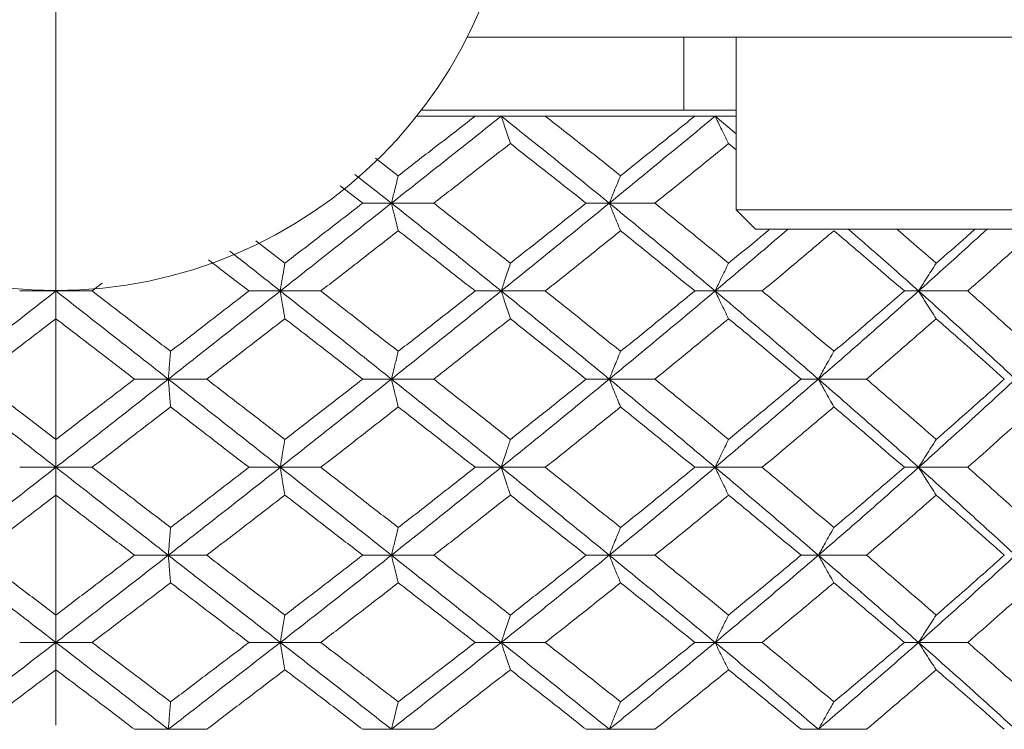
# Model space of a CAD drawing. Header units: inches. Extents: x 0.8 to 21, y 1.2 to 16.5.
# Tile 15 of 88: x 9.186 to 9.59, y 3.647 to 3.938. Entities that reach past the tile are written whole.
import ezdxf

# ---------------------------------------------------------------- set-up
doc = ezdxf.new("R2010")
doc.units = ezdxf.units.IN
doc.header["$MEASUREMENT"] = 0
doc.linetypes.add('CENTERX2', pattern=[0.8, 0.5, -0.1, 0.1, -0.1])
doc.layers.add('SLD-0', color=7, linetype='Continuous')

msp = doc.modelspace()

# ---------------------------------------------------------------- linework, layer by layer
at = {"color": 7, "linetype": 'Continuous', "lineweight": 15}
for p, q in [((9.57859, 3.93113), (9.36995, 3.93113)), ((9.45886, 3.90112), (9.45886, 3.93113)), ((9.48037, 3.93113), (9.48037, 3.86026)), ((9.58882, 3.93113), (9.57859, 3.93113)), ((10.12285, 3.93113), (9.58882, 3.93113)), ((9.48037, 3.90112), (9.35113, 3.90112)), ((9.37326, 3.89871), (9.34925, 3.89871)), ((9.38396, 3.89871), (9.37326, 3.89871)), ((9.40204, 3.89871), (9.38396, 3.89871)), ((9.4634, 3.89871), (9.40204, 3.89871)), ((9.47174, 3.89871), (9.4634, 3.89871)), ((9.47174, 3.89871), (9.48037, 3.8915)), ((9.48037, 3.89871), (9.47174, 3.89871)), ((9.47726, 3.88749), (9.48037, 3.88495)), ((9.33232, 3.88152), (9.3417, 3.87428)), ((9.32388, 3.87481), (9.33889, 3.86298)), ((9.3179, 3.87006), (9.32709, 3.86298)), ((9.33889, 3.86298), (9.32709, 3.86298)), ((9.33889, 3.86298), (9.35627, 3.86298)), ((9.4283, 3.86298), (9.41876, 3.86298)), ((9.4283, 3.86298), (9.44701, 3.86298)), ((9.48037, 3.86026), (9.48824, 3.85238)), ((9.62997, 3.86026), (9.48037, 3.86026)), ((9.6221, 3.85238), (9.48824, 3.85238)), ((9.28319, 3.84755), (9.29517, 3.83833)), ((9.20117, 3.82694), (9.18632, 3.82694)), ((9.20117, 3.82694), (9.21602, 3.82694)), ((9.22013, 3.8301), (9.21602, 3.82694)), ((9.28041, 3.82694), (9.29329, 3.82694)), ((9.30989, 3.82694), (9.29329, 3.82694)), ((9.38396, 3.82694), (9.37326, 3.82694)), ((9.38396, 3.82694), (9.40204, 3.82694)), ((9.47174, 3.82694), (9.4634, 3.82694)), ((9.47174, 3.82694), (9.49102, 3.82694)), ((9.55526, 3.82694), (9.5494, 3.82694)), ((9.55526, 3.82694), (9.57543, 3.82694)), ((9.24732, 3.79074), (9.23343, 3.79074)), ((9.24732, 3.79074), (9.26308, 3.79074)), ((9.32709, 3.79074), (9.33889, 3.79074)), ((9.35627, 3.79074), (9.33889, 3.79074)), ((9.4283, 3.79074), (9.41876, 3.79074)), ((9.4283, 3.79074), (9.44701, 3.79074)), ((9.51412, 3.79074), (9.507, 3.79074)), ((9.51412, 3.79074), (9.53388, 3.79074)), ((9.20117, 3.75453), (9.18632, 3.75453)), ((9.20117, 3.75453), (9.21602, 3.75453)), ((9.29329, 3.75453), (9.28041, 3.75453)), ((9.29329, 3.75453), (9.30989, 3.75453)), ((9.37326, 3.75453), (9.38396, 3.75453)), ((9.40204, 3.75453), (9.38396, 3.75453)), ((9.47174, 3.75453), (9.4634, 3.75453)), ((9.47174, 3.75453), (9.49102, 3.75453)), ((9.55526, 3.75453), (9.5494, 3.75453)), ((9.55526, 3.75453), (9.57543, 3.75453)), ((9.24732, 3.71844), (9.23343, 3.71844)), ((9.24732, 3.71844), (9.26308, 3.71844)), ((9.33889, 3.71844), (9.32709, 3.71844)), ((9.33889, 3.71844), (9.35627, 3.71844)), ((9.41876, 3.71844), (9.4283, 3.71844)), ((9.44701, 3.71844), (9.4283, 3.71844)), ((9.51412, 3.71844), (9.507, 3.71844)), ((9.51412, 3.71844), (9.53388, 3.71844)), ((9.20117, 3.68261), (9.18632, 3.68261)), ((9.20117, 3.68261), (9.21602, 3.68261)), ((9.29329, 3.68261), (9.28041, 3.68261)), ((9.29329, 3.68261), (9.30989, 3.68261)), ((9.38396, 3.68261), (9.37326, 3.68261)), ((9.38396, 3.68261), (9.40204, 3.68261)), ((9.4634, 3.68261), (9.47174, 3.68261)), ((9.49102, 3.68261), (9.47174, 3.68261)), ((9.55526, 3.68261), (9.5494, 3.68261)), ((9.55526, 3.68261), (9.57543, 3.68261)), ((9.24732, 3.64695), (9.23343, 3.64695)), ((9.24732, 3.64695), (9.26308, 3.64695)), ((9.33889, 3.64695), (9.32709, 3.64695)), ((9.33889, 3.64695), (9.35627, 3.64695)), ((9.4283, 3.64695), (9.41876, 3.64695)), ((9.4283, 3.64695), (9.44701, 3.64695)), ((9.507, 3.64695), (9.51412, 3.64695)), ((9.53388, 3.64695), (9.51412, 3.64695))]:
    msp.add_line(p, q, dxfattribs=at)
msp.add_circle((9.20117, 4.01612), 0.18898, dxfattribs=at)
for points, knots in [([(9.38396, 3.89871), (9.37559, 3.89207), (9.36062, 3.88019), (9.34555, 3.86825), (9.33889, 3.86298)], [0, 0, 0, 0, 0.558883, 1, 1, 1, 1]), ([(9.37326, 3.89871), (9.36739, 3.89417), (9.3569, 3.88604), (9.34635, 3.87788), (9.3417, 3.87428)], [0, 0, 0, 0, 0.559197, 1, 1, 1, 1]), ([(9.38769, 3.88749), (9.38733, 3.88855), (9.38661, 3.89065), (9.38537, 3.89438), (9.38448, 3.89709), (9.38396, 3.89871)], [0, 0, 0, 0, 0.2858, 0.571601, 1, 1, 1, 1]), ([(9.38396, 3.89871), (9.39228, 3.89207), (9.40718, 3.88019), (9.42183, 3.86825), (9.4283, 3.86298)], [0, 0, 0, 0, 0.558883, 1, 1, 1, 1]), ([(9.40204, 3.89871), (9.40783, 3.89417), (9.41818, 3.88604), (9.42842, 3.87788), (9.43293, 3.87428)], [0, 0, 0, 0, 0.559197, 1, 1, 1, 1]), ([(9.47174, 3.89871), (9.4637, 3.89207), (9.44932, 3.88019), (9.43473, 3.86825), (9.4283, 3.86298)], [0, 0, 0, 0, 0.558883, 1, 1, 1, 1]), ([(9.4634, 3.89871), (9.45774, 3.89417), (9.44763, 3.88604), (9.43743, 3.87788), (9.43293, 3.87428)], [0, 0, 0, 0, 0.559197, 1, 1, 1, 1]), ([(9.47726, 3.88749), (9.47673, 3.88855), (9.47567, 3.89065), (9.47383, 3.89438), (9.47252, 3.89709), (9.47174, 3.89871)], [0, 0, 0, 0, 0.2858, 0.571601, 1, 1, 1, 1]), ([(9.38769, 3.88749), (9.38184, 3.88293), (9.3714, 3.87477), (9.3609, 3.86659), (9.35627, 3.86298)], [0, 0, 0, 0, 0.559287, 1, 1, 1, 1]), ([(9.38769, 3.88749), (9.39351, 3.88293), (9.40392, 3.87477), (9.41422, 3.86659), (9.41876, 3.86298)], [0, 0, 0, 0, 0.559287, 1, 1, 1, 1]), ([(9.47726, 3.88749), (9.47165, 3.88293), (9.46162, 3.87477), (9.45148, 3.86659), (9.44701, 3.86298)], [0, 0, 0, 0, 0.559287, 1, 1, 1, 1]), ([(9.3417, 3.87428), (9.34143, 3.87323), (9.3409, 3.87111), (9.33996, 3.86736), (9.33929, 3.86462), (9.33889, 3.86298)], [0, 0, 0, 0, 0.285062, 0.570124, 1, 1, 1, 1]), ([(9.43293, 3.87428), (9.43249, 3.87323), (9.4316, 3.87111), (9.43005, 3.86736), (9.42895, 3.86462), (9.4283, 3.86298)], [0, 0, 0, 0, 0.285062, 0.570124, 1, 1, 1, 1]), ([(9.33889, 3.86298), (9.33041, 3.85627), (9.31525, 3.84428), (9.30001, 3.83224), (9.29329, 3.82694)], [0, 0, 0, 0, 0.55931, 1, 1, 1, 1]), ([(9.32709, 3.86298), (9.32114, 3.85839), (9.31052, 3.85018), (9.29986, 3.84195), (9.29517, 3.83833)], [0, 0, 0, 0, 0.559485, 1, 1, 1, 1]), ([(9.3417, 3.85165), (9.34144, 3.85271), (9.3409, 3.85483), (9.33996, 3.85859), (9.33929, 3.86133), (9.33889, 3.86298)], [0, 0, 0, 0, 0.284788, 0.569576, 1, 1, 1, 1]), ([(9.33889, 3.86298), (9.34734, 3.85627), (9.36245, 3.84428), (9.37738, 3.83224), (9.38396, 3.82694)], [0, 0, 0, 0, 0.55931, 1, 1, 1, 1]), ([(9.35627, 3.86298), (9.36215, 3.85839), (9.37267, 3.85018), (9.38309, 3.84195), (9.38769, 3.83833)], [0, 0, 0, 0, 0.559485, 1, 1, 1, 1]), ([(9.4283, 3.86298), (9.42008, 3.85627), (9.40538, 3.84428), (9.39051, 3.83224), (9.38396, 3.82694)], [0, 0, 0, 0, 0.55931, 1, 1, 1, 1]), ([(9.41876, 3.86298), (9.41299, 3.85839), (9.40267, 3.85018), (9.39227, 3.84195), (9.38769, 3.83833)], [0, 0, 0, 0, 0.559485, 1, 1, 1, 1]), ([(9.43293, 3.85165), (9.43249, 3.85271), (9.4316, 3.85483), (9.43005, 3.85859), (9.42896, 3.86133), (9.4283, 3.86298)], [0, 0, 0, 0, 0.284788, 0.569576, 1, 1, 1, 1]), ([(9.4283, 3.86298), (9.43647, 3.85627), (9.45108, 3.84428), (9.46542, 3.83224), (9.47174, 3.82694)], [0, 0, 0, 0, 0.5593096, 1, 1, 1, 1]), ([(9.44701, 3.86298), (9.45269, 3.85839), (9.46284, 3.85018), (9.47285, 3.84195), (9.47726, 3.83833)], [0, 0, 0, 0, 0.559485, 1, 1, 1, 1]), ([(9.3417, 3.85165), (9.33578, 3.84704), (9.3252, 3.83882), (9.31457, 3.83057), (9.30989, 3.82694)], [0, 0, 0, 0, 0.559577, 1, 1, 1, 1]), ([(9.3417, 3.85165), (9.34761, 3.84704), (9.35817, 3.83882), (9.36865, 3.83057), (9.37326, 3.82694)], [0, 0, 0, 0, 0.559577, 1, 1, 1, 1]), ([(9.43293, 3.85165), (9.42719, 3.84704), (9.41694, 3.83882), (9.40659, 3.83057), (9.40204, 3.82694)], [0, 0, 0, 0, 0.559577, 1, 1, 1, 1]), ([(9.43293, 3.85165), (9.43865, 3.84704), (9.44886, 3.83882), (9.45895, 3.83057), (9.4634, 3.82694)], [0, 0, 0, 0, 0.559577, 1, 1, 1, 1]), ([(9.50171, 3.85238), (9.498, 3.8492), (9.48811, 3.84074), (9.47803, 3.83225), (9.47174, 3.82694)], [0, 0, 0, 0, 0.375567, 1, 1, 1, 1]), ([(9.49426, 3.85238), (9.49298, 3.85132), (9.48736, 3.84664), (9.48166, 3.84195), (9.47726, 3.83833)], [0, 0, 0, 0, 0.22712, 1, 1, 1, 1]), ([(9.5205, 3.85165), (9.51504, 3.84704), (9.50527, 3.83882), (9.49538, 3.83057), (9.49102, 3.82694)], [0, 0, 0, 0, 0.5595768, 1, 1, 1, 1]), ([(9.5205, 3.85165), (9.52594, 3.84704), (9.53565, 3.83882), (9.54519, 3.83057), (9.5494, 3.82694)], [0, 0, 0, 0, 0.559577, 1, 1, 1, 1]), ([(9.52631, 3.85238), (9.52999, 3.8492), (9.53977, 3.84074), (9.5493, 3.83225), (9.55526, 3.82694)], [0, 0, 0, 0, 0.375567, 1, 1, 1, 1]), ([(9.54625, 3.85238), (9.54749, 3.85132), (9.55296, 3.84664), (9.55833, 3.84195), (9.56248, 3.83833)], [0, 0, 0, 0, 0.22712, 1, 1, 1, 1]), ([(9.5834, 3.85238), (9.57992, 3.8492), (9.57067, 3.84074), (9.56118, 3.83225), (9.55526, 3.82694)], [0, 0, 0, 0, 0.375567, 1, 1, 1, 1]), ([(9.57847, 3.85238), (9.57727, 3.85132), (9.572, 3.84664), (9.56663, 3.84195), (9.56248, 3.83833)], [0, 0, 0, 0, 0.22712, 1, 1, 1, 1]), ([(9.60304, 3.85165), (9.59793, 3.84704), (9.58881, 3.83882), (9.57952, 3.83057), (9.57543, 3.82694)], [0, 0, 0, 0, 0.559577, 1, 1, 1, 1]), ([(9.27252, 3.84328), (9.2727, 3.84313), (9.27966, 3.8377), (9.28657, 3.83225), (9.29329, 3.82694)], [0, 0, 0, 0, 0.026954, 1, 1, 1, 1]), ([(9.26375, 3.83977), (9.26459, 3.83912), (9.27016, 3.83485), (9.27571, 3.83057), (9.28041, 3.82694)], [0, 0, 0, 0, 0.151279, 1, 1, 1, 1]), ([(9.29329, 3.82694), (9.29346, 3.82804), (9.29382, 3.83023), (9.29444, 3.83404), (9.2949, 3.83671), (9.29517, 3.83833)], [0, 0, 0, 0, 0.28433, 0.56866, 1, 1, 1, 1]), ([(9.38769, 3.83833), (9.38733, 3.83726), (9.38662, 3.83514), (9.38537, 3.83136), (9.38449, 3.8286), (9.38396, 3.82694)], [0, 0, 0, 0, 0.28433, 0.5686601, 1, 1, 1, 1]), ([(9.47726, 3.83833), (9.47673, 3.83726), (9.47568, 3.83514), (9.47383, 3.83136), (9.47253, 3.8286), (9.47174, 3.82694)], [0, 0, 0, 0, 0.28433, 0.56866, 1, 1, 1, 1]), ([(9.56248, 3.83833), (9.56179, 3.83726), (9.56041, 3.83514), (9.558, 3.83136), (9.55629, 3.8286), (9.55526, 3.82694)], [0, 0, 0, 0, 0.28433, 0.56866, 1, 1, 1, 1]), ([(9.20117, 3.82694), (9.19255, 3.82019), (9.17715, 3.80813), (9.16178, 3.79606), (9.15502, 3.79074)], [0, 0, 0, 0, 0.559738, 1, 1, 1, 1]), ([(9.20117, 3.81554), (9.20117, 3.81661), (9.20117, 3.81873), (9.20117, 3.82252), (9.20117, 3.82528), (9.20117, 3.82694)], [0, 0, 0, 0, 0.284185, 0.56837, 1, 1, 1, 1]), ([(9.20117, 3.82694), (9.20979, 3.82019), (9.22519, 3.80813), (9.24055, 3.79606), (9.24732, 3.79074)], [0, 0, 0, 0, 0.559738, 1, 1, 1, 1]), ([(9.21602, 3.82694), (9.22204, 3.82232), (9.2328, 3.81406), (9.24354, 3.8058), (9.24826, 3.80216)], [0, 0, 0, 0, 0.559775, 1, 1, 1, 1]), ([(9.29329, 3.82694), (9.28473, 3.82019), (9.26943, 3.80813), (9.25408, 3.79606), (9.24732, 3.79074)], [0, 0, 0, 0, 0.559738, 1, 1, 1, 1]), ([(9.28041, 3.82694), (9.27442, 3.82232), (9.26371, 3.81406), (9.25298, 3.8058), (9.24826, 3.80216)], [0, 0, 0, 0, 0.559775, 1, 1, 1, 1]), ([(9.29329, 3.82694), (9.29346, 3.82585), (9.29382, 3.82365), (9.29444, 3.81984), (9.2949, 3.81716), (9.29517, 3.81554)], [0, 0, 0, 0, 0.284185, 0.56837, 1, 1, 1, 1]), ([(9.29329, 3.82694), (9.30183, 3.82019), (9.31709, 3.80813), (9.33223, 3.79606), (9.33889, 3.79074)], [0, 0, 0, 0, 0.559738, 1, 1, 1, 1]), ([(9.30989, 3.82694), (9.31584, 3.82232), (9.32648, 3.81406), (9.33705, 3.8058), (9.3417, 3.80216)], [0, 0, 0, 0, 0.559775, 1, 1, 1, 1]), ([(9.38396, 3.82694), (9.37559, 3.82019), (9.36064, 3.80813), (9.34554, 3.79606), (9.33889, 3.79074)], [0, 0, 0, 0, 0.559738, 1, 1, 1, 1]), ([(9.37326, 3.82694), (9.36739, 3.82232), (9.3569, 3.81406), (9.34635, 3.8058), (9.3417, 3.80216)], [0, 0, 0, 0, 0.559775, 1, 1, 1, 1]), ([(9.38769, 3.81554), (9.38733, 3.81661), (9.38662, 3.81873), (9.38537, 3.82252), (9.38449, 3.82528), (9.38396, 3.82694)], [0, 0, 0, 0, 0.284185, 0.56837, 1, 1, 1, 1]), ([(9.38396, 3.82694), (9.39229, 3.82019), (9.40717, 3.80813), (9.42184, 3.79606), (9.4283, 3.79074)], [0, 0, 0, 0, 0.559738, 1, 1, 1, 1]), ([(9.40204, 3.82694), (9.40783, 3.82232), (9.41818, 3.81406), (9.42842, 3.8058), (9.43293, 3.80216)], [0, 0, 0, 0, 0.559775, 1, 1, 1, 1]), ([(9.47174, 3.82694), (9.4637, 3.82019), (9.44933, 3.80813), (9.43473, 3.79606), (9.4283, 3.79074)], [0, 0, 0, 0, 0.559738, 1, 1, 1, 1]), ([(9.4634, 3.82694), (9.45774, 3.82232), (9.44764, 3.81406), (9.43743, 3.8058), (9.43293, 3.80216)], [0, 0, 0, 0, 0.559775, 1, 1, 1, 1]), ([(9.47726, 3.81554), (9.47673, 3.81661), (9.47568, 3.81873), (9.47383, 3.82252), (9.47253, 3.82528), (9.47174, 3.82694)], [0, 0, 0, 0, 0.284185, 0.56837, 1, 1, 1, 1]), ([(9.47174, 3.82694), (9.47973, 3.82019), (9.494, 3.80813), (9.50797, 3.79606), (9.51412, 3.79074)], [0, 0, 0, 0, 0.559738, 1, 1, 1, 1]), ([(9.49102, 3.82694), (9.49656, 3.82232), (9.50646, 3.81406), (9.51621, 3.8058), (9.5205, 3.80216)], [0, 0, 0, 0, 0.559775, 1, 1, 1, 1]), ([(9.55526, 3.82694), (9.54767, 3.82019), (9.53411, 3.80813), (9.52023, 3.79606), (9.51412, 3.79074)], [0, 0, 0, 0, 0.559738, 1, 1, 1, 1]), ([(9.5494, 3.82694), (9.54405, 3.82232), (9.53449, 3.81406), (9.52478, 3.8058), (9.5205, 3.80216)], [0, 0, 0, 0, 0.559775, 1, 1, 1, 1]), ([(9.56248, 3.81554), (9.56179, 3.81661), (9.56041, 3.81873), (9.558, 3.82252), (9.55629, 3.82528), (9.55526, 3.82694)], [0, 0, 0, 0, 0.284185, 0.56837, 1, 1, 1, 1]), ([(9.55526, 3.82694), (9.56277, 3.82019), (9.5762, 3.80813), (9.58926, 3.79606), (9.595, 3.79074)], [0, 0, 0, 0, 0.559738, 1, 1, 1, 1]), ([(9.57543, 3.82694), (9.58063, 3.82232), (9.58992, 3.81406), (9.59903, 3.8058), (9.60304, 3.80216)], [0, 0, 0, 0, 0.559775, 1, 1, 1, 1]), ([(9.20117, 3.81554), (9.19514, 3.81092), (9.18439, 3.80265), (9.17364, 3.79438), (9.16891, 3.79074)], [0, 0, 0, 0, 0.559867, 1, 1, 1, 1]), ([(9.20117, 3.81554), (9.20719, 3.81092), (9.21795, 3.80265), (9.2287, 3.79438), (9.23343, 3.79074)], [0, 0, 0, 0, 0.559867, 1, 1, 1, 1]), ([(9.29517, 3.81554), (9.28919, 3.81092), (9.27851, 3.80265), (9.26779, 3.79438), (9.26308, 3.79074)], [0, 0, 0, 0, 0.559867, 1, 1, 1, 1]), ([(9.29517, 3.81554), (9.30114, 3.81092), (9.31181, 3.80265), (9.32242, 3.79438), (9.32709, 3.79074)], [0, 0, 0, 0, 0.559867, 1, 1, 1, 1]), ([(9.38769, 3.81554), (9.38184, 3.81092), (9.37141, 3.80265), (9.36089, 3.79438), (9.35627, 3.79074)], [0, 0, 0, 0, 0.559867, 1, 1, 1, 1]), ([(9.38769, 3.81554), (9.39351, 3.81092), (9.40392, 3.80265), (9.41422, 3.79438), (9.41876, 3.79074)], [0, 0, 0, 0, 0.559867, 1, 1, 1, 1]), ([(9.47726, 3.81554), (9.47165, 3.81092), (9.46162, 3.80265), (9.45148, 3.79438), (9.44701, 3.79074)], [0, 0, 0, 0, 0.5598669, 1, 1, 1, 1]), ([(9.47726, 3.81554), (9.48285, 3.81092), (9.49283, 3.80265), (9.50267, 3.79438), (9.507, 3.79074)], [0, 0, 0, 0, 0.559867, 1, 1, 1, 1]), ([(9.56248, 3.81554), (9.55719, 3.81092), (9.54773, 3.80265), (9.53811, 3.79438), (9.53388, 3.79074)], [0, 0, 0, 0, 0.559867, 1, 1, 1, 1]), ([(9.56248, 3.81554), (9.56774, 3.81092), (9.57714, 3.80265), (9.58636, 3.79438), (9.59042, 3.79074)], [0, 0, 0, 0, 0.559867, 1, 1, 1, 1]), ([(9.24826, 3.80216), (9.24817, 3.8011), (9.24799, 3.79897), (9.24768, 3.79518), (9.24745, 3.79241), (9.24732, 3.79074)], [0, 0, 0, 0, 0.284008, 0.568017, 1, 1, 1, 1]), ([(9.33889, 3.79074), (9.33916, 3.79184), (9.33968, 3.79404), (9.34062, 3.79786), (9.3413, 3.80054), (9.3417, 3.80216)], [0, 0, 0, 0, 0.284009, 0.568017, 1, 1, 1, 1]), ([(9.43293, 3.80216), (9.43249, 3.8011), (9.4316, 3.79897), (9.43005, 3.79518), (9.42896, 3.79241), (9.4283, 3.79074)], [0, 0, 0, 0, 0.284008, 0.568017, 1, 1, 1, 1]), ([(9.5205, 3.80216), (9.51989, 3.8011), (9.51867, 3.79897), (9.51654, 3.79518), (9.51503, 3.79241), (9.51412, 3.79074)], [0, 0, 0, 0, 0.284008, 0.568017, 1, 1, 1, 1]), ([(9.15502, 3.79074), (9.16363, 3.78398), (9.179, 3.7719), (9.1944, 3.75984), (9.20117, 3.75453)], [0, 0, 0, 0, 0.560166, 1, 1, 1, 1]), ([(9.16891, 3.79074), (9.17493, 3.78611), (9.18568, 3.77784), (9.19644, 3.76957), (9.20117, 3.76594)], [0, 0, 0, 0, 0.560066, 1, 1, 1, 1]), ([(9.24732, 3.79074), (9.23871, 3.78398), (9.22334, 3.7719), (9.20794, 3.75984), (9.20117, 3.75453)], [0, 0, 0, 0, 0.560166, 1, 1, 1, 1]), ([(9.23343, 3.79074), (9.22741, 3.78611), (9.21666, 3.77784), (9.2059, 3.76957), (9.20117, 3.76594)], [0, 0, 0, 0, 0.560066, 1, 1, 1, 1]), ([(9.24826, 3.77932), (9.24817, 3.78039), (9.24799, 3.78252), (9.24768, 3.78631), (9.24745, 3.78908), (9.24732, 3.79074)], [0, 0, 0, 0, 0.2839923, 0.5679846, 1, 1, 1, 1]), ([(9.24732, 3.79074), (9.25592, 3.78398), (9.27127, 3.7719), (9.28656, 3.75984), (9.29329, 3.75453)], [0, 0, 0, 0, 0.560166, 1, 1, 1, 1]), ([(9.26308, 3.79074), (9.26908, 3.78611), (9.27979, 3.77784), (9.29047, 3.76957), (9.29517, 3.76594)], [0, 0, 0, 0, 0.560066, 1, 1, 1, 1]), ([(9.33889, 3.79074), (9.33041, 3.78398), (9.31527, 3.7719), (9.3, 3.75984), (9.29329, 3.75453)], [0, 0, 0, 0, 0.560166, 1, 1, 1, 1]), ([(9.32709, 3.79074), (9.32114, 3.78611), (9.31053, 3.77784), (9.29986, 3.76957), (9.29517, 3.76594)], [0, 0, 0, 0, 0.560066, 1, 1, 1, 1]), ([(9.33889, 3.79074), (9.33916, 3.78965), (9.33968, 3.78745), (9.34062, 3.78363), (9.3413, 3.78094), (9.3417, 3.77932)], [0, 0, 0, 0, 0.283992, 0.567985, 1, 1, 1, 1]), ([(9.33889, 3.79074), (9.34735, 3.78398), (9.36244, 3.7719), (9.37738, 3.75984), (9.38396, 3.75453)], [0, 0, 0, 0, 0.5601662, 1, 1, 1, 1]), ([(9.35627, 3.79074), (9.36215, 3.78611), (9.37266, 3.77784), (9.3831, 3.76957), (9.38769, 3.76594)], [0, 0, 0, 0, 0.560066, 1, 1, 1, 1]), ([(9.4283, 3.79074), (9.42007, 3.78398), (9.40539, 3.7719), (9.3905, 3.75984), (9.38396, 3.75453)], [0, 0, 0, 0, 0.560166, 1, 1, 1, 1]), ([(9.41876, 3.79074), (9.41298, 3.78611), (9.40267, 3.77784), (9.39226, 3.76957), (9.38769, 3.76594)], [0, 0, 0, 0, 0.560066, 1, 1, 1, 1]), ([(9.43293, 3.77932), (9.43249, 3.78039), (9.4316, 3.78252), (9.43005, 3.78631), (9.42896, 3.78908), (9.4283, 3.79074)], [0, 0, 0, 0, 0.283992, 0.567985, 1, 1, 1, 1]), ([(9.4283, 3.79074), (9.43647, 3.78398), (9.45107, 3.7719), (9.46543, 3.75984), (9.47174, 3.75453)], [0, 0, 0, 0, 0.5601662, 1, 1, 1, 1]), ([(9.44701, 3.79074), (9.45269, 3.78611), (9.46283, 3.77784), (9.47285, 3.76957), (9.47726, 3.76594)], [0, 0, 0, 0, 0.560066, 1, 1, 1, 1]), ([(9.51412, 3.79074), (9.50628, 3.78398), (9.4923, 3.7719), (9.47802, 3.75984), (9.47174, 3.75453)], [0, 0, 0, 0, 0.560166, 1, 1, 1, 1]), ([(9.507, 3.79074), (9.50149, 3.78611), (9.49164, 3.77784), (9.48165, 3.76957), (9.47726, 3.76594)], [0, 0, 0, 0, 0.560066, 1, 1, 1, 1]), ([(9.5205, 3.77932), (9.51989, 3.78039), (9.51867, 3.78252), (9.51654, 3.78631), (9.51503, 3.78908), (9.51412, 3.79074)], [0, 0, 0, 0, 0.283992, 0.567985, 1, 1, 1, 1]), ([(9.51412, 3.79074), (9.52189, 3.78398), (9.53575, 3.7719), (9.5493, 3.75984), (9.55526, 3.75453)], [0, 0, 0, 0, 0.560166, 1, 1, 1, 1]), ([(9.53388, 3.79074), (9.53926, 3.78611), (9.54887, 3.77784), (9.55833, 3.76957), (9.56248, 3.76594)], [0, 0, 0, 0, 0.560066, 1, 1, 1, 1]), ([(9.595, 3.79074), (9.58768, 3.78398), (9.57461, 3.7719), (9.56117, 3.75984), (9.55526, 3.75453)], [0, 0, 0, 0, 0.560166, 1, 1, 1, 1]), ([(9.59042, 3.79074), (9.58525, 3.78611), (9.57602, 3.77784), (9.56662, 3.76957), (9.56248, 3.76594)], [0, 0, 0, 0, 0.560066, 1, 1, 1, 1]), ([(9.24826, 3.77932), (9.24225, 3.77469), (9.23151, 3.76642), (9.22075, 3.75816), (9.21602, 3.75453)], [0, 0, 0, 0, 0.560157, 1, 1, 1, 1]), ([(9.24826, 3.77932), (9.25427, 3.77469), (9.265, 3.76642), (9.27571, 3.75816), (9.28041, 3.75453)], [0, 0, 0, 0, 0.560157, 1, 1, 1, 1]), ([(9.3417, 3.77932), (9.33578, 3.77469), (9.3252, 3.76642), (9.31456, 3.75816), (9.30989, 3.75453)], [0, 0, 0, 0, 0.560157, 1, 1, 1, 1]), ([(9.3417, 3.77932), (9.34762, 3.77469), (9.35817, 3.76642), (9.36865, 3.75816), (9.37326, 3.75453)], [0, 0, 0, 0, 0.560157, 1, 1, 1, 1]), ([(9.43293, 3.77932), (9.42719, 3.77469), (9.41694, 3.76642), (9.40659, 3.75816), (9.40204, 3.75453)], [0, 0, 0, 0, 0.560157, 1, 1, 1, 1]), ([(9.43293, 3.77932), (9.43865, 3.77469), (9.44886, 3.76642), (9.45896, 3.75816), (9.4634, 3.75453)], [0, 0, 0, 0, 0.560157, 1, 1, 1, 1]), ([(9.5205, 3.77932), (9.51504, 3.77469), (9.50528, 3.76642), (9.49537, 3.75816), (9.49102, 3.75453)], [0, 0, 0, 0, 0.560157, 1, 1, 1, 1]), ([(9.5205, 3.77932), (9.52594, 3.77469), (9.53564, 3.76642), (9.5452, 3.75816), (9.5494, 3.75453)], [0, 0, 0, 0, 0.560157, 1, 1, 1, 1]), ([(9.60304, 3.77932), (9.59793, 3.77469), (9.58882, 3.76642), (9.57952, 3.75816), (9.57543, 3.75453)], [0, 0, 0, 0, 0.560157, 1, 1, 1, 1]), ([(9.20117, 3.76594), (9.20117, 3.76487), (9.20117, 3.76275), (9.20117, 3.75895), (9.20117, 3.75619), (9.20117, 3.75453)], [0, 0, 0, 0, 0.2840981, 0.5681962, 1, 1, 1, 1]), ([(9.29517, 3.76594), (9.29499, 3.76487), (9.29463, 3.76275), (9.294, 3.75895), (9.29356, 3.75619), (9.29329, 3.75453)], [0, 0, 0, 0, 0.284098, 0.568196, 1, 1, 1, 1]), ([(9.38396, 3.75453), (9.38431, 3.75562), (9.38501, 3.75782), (9.38625, 3.76163), (9.38714, 3.76432), (9.38769, 3.76594)], [0, 0, 0, 0, 0.284098, 0.568196, 1, 1, 1, 1]), ([(9.47726, 3.76594), (9.47673, 3.76487), (9.47568, 3.76275), (9.47384, 3.75895), (9.47253, 3.75619), (9.47174, 3.75453)], [0, 0, 0, 0, 0.284098, 0.568196, 1, 1, 1, 1]), ([(9.56248, 3.76594), (9.56179, 3.76487), (9.56041, 3.76275), (9.558, 3.75895), (9.55629, 3.75619), (9.55526, 3.75453)], [0, 0, 0, 0, 0.2840981, 0.5681962, 1, 1, 1, 1]), ([(9.20117, 3.75453), (9.19254, 3.74777), (9.17716, 3.73573), (9.16178, 3.72372), (9.15502, 3.71844)], [0, 0, 0, 0, 0.560594, 1, 1, 1, 1]), ([(9.20117, 3.74313), (9.20117, 3.74419), (9.20117, 3.74632), (9.20117, 3.75011), (9.20117, 3.75286), (9.20117, 3.75453)], [0, 0, 0, 0, 0.284211, 0.568422, 1, 1, 1, 1]), ([(9.20117, 3.75453), (9.20979, 3.74777), (9.22518, 3.73573), (9.24056, 3.72372), (9.24732, 3.71844)], [0, 0, 0, 0, 0.560594, 1, 1, 1, 1]), ([(9.21602, 3.75453), (9.22204, 3.7499), (9.23279, 3.74165), (9.24354, 3.73341), (9.24826, 3.72979)], [0, 0, 0, 0, 0.560356, 1, 1, 1, 1]), ([(9.29329, 3.75453), (9.28472, 3.74777), (9.26944, 3.73573), (9.25407, 3.72372), (9.24732, 3.71844)], [0, 0, 0, 0, 0.560594, 1, 1, 1, 1]), ([(9.28041, 3.75453), (9.27442, 3.7499), (9.26372, 3.74165), (9.25298, 3.73341), (9.24826, 3.72979)], [0, 0, 0, 0, 0.560356, 1, 1, 1, 1]), ([(9.29517, 3.74313), (9.29499, 3.74419), (9.29463, 3.74632), (9.294, 3.75011), (9.29356, 3.75286), (9.29329, 3.75453)], [0, 0, 0, 0, 0.284211, 0.568422, 1, 1, 1, 1]), ([(9.29329, 3.75453), (9.30183, 3.74777), (9.31708, 3.73573), (9.33223, 3.72372), (9.33889, 3.71844)], [0, 0, 0, 0, 0.560594, 1, 1, 1, 1]), ([(9.30989, 3.75453), (9.31584, 3.7499), (9.32647, 3.74165), (9.33705, 3.73341), (9.3417, 3.72979)], [0, 0, 0, 0, 0.560356, 1, 1, 1, 1]), ([(9.38396, 3.75453), (9.37558, 3.74777), (9.36065, 3.73573), (9.34553, 3.72372), (9.33889, 3.71844)], [0, 0, 0, 0, 0.5605943, 1, 1, 1, 1]), ([(9.37326, 3.75453), (9.36739, 3.7499), (9.35691, 3.74165), (9.34635, 3.73341), (9.3417, 3.72979)], [0, 0, 0, 0, 0.560356, 1, 1, 1, 1]), ([(9.38396, 3.75453), (9.38431, 3.75343), (9.38501, 3.75124), (9.38625, 3.74743), (9.38714, 3.74475), (9.38769, 3.74313)], [0, 0, 0, 0, 0.284211, 0.568422, 1, 1, 1, 1]), ([(9.38396, 3.75453), (9.39229, 3.74777), (9.40716, 3.73573), (9.42184, 3.72372), (9.4283, 3.71844)], [0, 0, 0, 0, 0.5605943, 1, 1, 1, 1]), ([(9.40204, 3.75453), (9.40783, 3.7499), (9.41817, 3.74165), (9.42842, 3.73341), (9.43293, 3.72979)], [0, 0, 0, 0, 0.560356, 1, 1, 1, 1]), ([(9.47174, 3.75453), (9.46369, 3.74777), (9.44934, 3.73573), (9.43472, 3.72372), (9.4283, 3.71844)], [0, 0, 0, 0, 0.560594, 1, 1, 1, 1]), ([(9.4634, 3.75453), (9.45774, 3.7499), (9.44764, 3.74165), (9.43742, 3.73341), (9.43293, 3.72979)], [0, 0, 0, 0, 0.560356, 1, 1, 1, 1]), ([(9.47726, 3.74313), (9.47673, 3.74419), (9.47568, 3.74632), (9.47383, 3.75011), (9.47253, 3.75286), (9.47174, 3.75453)], [0, 0, 0, 0, 0.284211, 0.568422, 1, 1, 1, 1]), ([(9.47174, 3.75453), (9.47973, 3.74777), (9.49398, 3.73573), (9.50797, 3.72372), (9.51412, 3.71844)], [0, 0, 0, 0, 0.5605943, 1, 1, 1, 1]), ([(9.49102, 3.75453), (9.49656, 3.7499), (9.50645, 3.74165), (9.51621, 3.73341), (9.5205, 3.72979)], [0, 0, 0, 0, 0.560356, 1, 1, 1, 1]), ([(9.55526, 3.75453), (9.54766, 3.74777), (9.53412, 3.73573), (9.52022, 3.72372), (9.51412, 3.71844)], [0, 0, 0, 0, 0.5605943, 1, 1, 1, 1]), ([(9.5494, 3.75453), (9.54404, 3.7499), (9.53449, 3.74165), (9.52477, 3.73341), (9.5205, 3.72979)], [0, 0, 0, 0, 0.5603557, 1, 1, 1, 1]), ([(9.56248, 3.74313), (9.56179, 3.74419), (9.56041, 3.74632), (9.558, 3.75011), (9.55629, 3.75286), (9.55526, 3.75453)], [0, 0, 0, 0, 0.284211, 0.568422, 1, 1, 1, 1]), ([(9.55526, 3.75453), (9.56278, 3.74777), (9.57619, 3.73573), (9.58926, 3.72372), (9.595, 3.71844)], [0, 0, 0, 0, 0.560594, 1, 1, 1, 1]), ([(9.57543, 3.75453), (9.58063, 3.7499), (9.58992, 3.74165), (9.59903, 3.73341), (9.60304, 3.72979)], [0, 0, 0, 0, 0.560356, 1, 1, 1, 1]), ([(9.20117, 3.74313), (9.19514, 3.73851), (9.18439, 3.73027), (9.17364, 3.72205), (9.16891, 3.71844)], [0, 0, 0, 0, 0.560447, 1, 1, 1, 1]), ([(9.20117, 3.74313), (9.20719, 3.73851), (9.21794, 3.73027), (9.2287, 3.72205), (9.23343, 3.71844)], [0, 0, 0, 0, 0.560447, 1, 1, 1, 1]), ([(9.29517, 3.74313), (9.28919, 3.73851), (9.27851, 3.73027), (9.26779, 3.72205), (9.26308, 3.71844)], [0, 0, 0, 0, 0.560447, 1, 1, 1, 1]), ([(9.29517, 3.74313), (9.30114, 3.73851), (9.3118, 3.73027), (9.32242, 3.72205), (9.32709, 3.71844)], [0, 0, 0, 0, 0.560447, 1, 1, 1, 1]), ([(9.38769, 3.74313), (9.38184, 3.73851), (9.37141, 3.73027), (9.36089, 3.72205), (9.35627, 3.71844)], [0, 0, 0, 0, 0.560447, 1, 1, 1, 1]), ([(9.38769, 3.74313), (9.39351, 3.73851), (9.40391, 3.73027), (9.41423, 3.72205), (9.41876, 3.71844)], [0, 0, 0, 0, 0.560447, 1, 1, 1, 1]), ([(9.47726, 3.74313), (9.47165, 3.73851), (9.46163, 3.73027), (9.45147, 3.72205), (9.44701, 3.71844)], [0, 0, 0, 0, 0.560447, 1, 1, 1, 1]), ([(9.47726, 3.74313), (9.48285, 3.73851), (9.49282, 3.73027), (9.50267, 3.72205), (9.507, 3.71844)], [0, 0, 0, 0, 0.560447, 1, 1, 1, 1]), ([(9.56248, 3.74313), (9.55719, 3.73851), (9.54773, 3.73027), (9.53811, 3.72205), (9.53388, 3.71844)], [0, 0, 0, 0, 0.560447, 1, 1, 1, 1]), ([(9.56248, 3.74313), (9.56775, 3.73851), (9.57714, 3.73027), (9.58636, 3.72205), (9.59042, 3.71844)], [0, 0, 0, 0, 0.560447, 1, 1, 1, 1]), ([(9.24826, 3.72979), (9.24817, 3.72873), (9.24799, 3.72661), (9.24768, 3.72283), (9.24745, 3.72009), (9.24732, 3.71844)], [0, 0, 0, 0, 0.284599, 0.569198, 1, 1, 1, 1]), ([(9.3417, 3.72979), (9.34144, 3.72873), (9.3409, 3.72661), (9.33996, 3.72283), (9.33929, 3.72009), (9.33889, 3.71844)], [0, 0, 0, 0, 0.284599, 0.569198, 1, 1, 1, 1]), ([(9.4283, 3.71844), (9.42873, 3.71953), (9.4296, 3.72172), (9.43115, 3.72551), (9.43226, 3.72818), (9.43293, 3.72979)], [0, 0, 0, 0, 0.284599, 0.569198, 1, 1, 1, 1]), ([(9.5205, 3.72979), (9.51989, 3.72873), (9.51867, 3.72661), (9.51654, 3.72283), (9.51503, 3.72009), (9.51412, 3.71844)], [0, 0, 0, 0, 0.284599, 0.569198, 1, 1, 1, 1]), ([(9.15502, 3.71844), (9.16363, 3.71172), (9.17898, 3.69976), (9.1944, 3.68784), (9.20117, 3.68261)], [0, 0, 0, 0, 0.561021, 1, 1, 1, 1]), ([(9.16891, 3.71844), (9.17493, 3.71384), (9.18567, 3.70564), (9.19644, 3.69746), (9.20117, 3.69387)], [0, 0, 0, 0, 0.560645, 1, 1, 1, 1]), ([(9.24732, 3.71844), (9.23871, 3.71172), (9.22335, 3.69976), (9.20794, 3.68784), (9.20117, 3.68261)], [0, 0, 0, 0, 0.5610212, 1, 1, 1, 1]), ([(9.23343, 3.71844), (9.22741, 3.71384), (9.21666, 3.70564), (9.2059, 3.69746), (9.20117, 3.69387)], [0, 0, 0, 0, 0.560645, 1, 1, 1, 1]), ([(9.24826, 3.70711), (9.24817, 3.70817), (9.24799, 3.71028), (9.24768, 3.71405), (9.24745, 3.71679), (9.24732, 3.71844)], [0, 0, 0, 0, 0.284841, 0.569681, 1, 1, 1, 1]), ([(9.24732, 3.71844), (9.25592, 3.71172), (9.27126, 3.69976), (9.28657, 3.68784), (9.29329, 3.68261)], [0, 0, 0, 0, 0.561021, 1, 1, 1, 1]), ([(9.26308, 3.71844), (9.26908, 3.71384), (9.27978, 3.70564), (9.29047, 3.69746), (9.29517, 3.69387)], [0, 0, 0, 0, 0.560645, 1, 1, 1, 1]), ([(9.33889, 3.71844), (9.33041, 3.71172), (9.31528, 3.69976), (9.3, 3.68784), (9.29329, 3.68261)], [0, 0, 0, 0, 0.561021, 1, 1, 1, 1]), ([(9.32709, 3.71844), (9.32114, 3.71384), (9.31053, 3.70564), (9.29986, 3.69746), (9.29517, 3.69387)], [0, 0, 0, 0, 0.560645, 1, 1, 1, 1]), ([(9.3417, 3.70711), (9.34143, 3.70817), (9.3409, 3.71028), (9.33996, 3.71405), (9.33929, 3.71679), (9.33889, 3.71844)], [0, 0, 0, 0, 0.284841, 0.569681, 1, 1, 1, 1]), ([(9.33889, 3.71844), (9.34735, 3.71172), (9.36243, 3.69976), (9.37739, 3.68784), (9.38396, 3.68261)], [0, 0, 0, 0, 0.561021, 1, 1, 1, 1]), ([(9.35627, 3.71844), (9.36215, 3.71384), (9.37266, 3.70564), (9.3831, 3.69746), (9.38769, 3.69387)], [0, 0, 0, 0, 0.560645, 1, 1, 1, 1]), ([(9.4283, 3.71844), (9.42007, 3.71172), (9.4054, 3.69976), (9.3905, 3.68784), (9.38396, 3.68261)], [0, 0, 0, 0, 0.561021, 1, 1, 1, 1]), ([(9.41876, 3.71844), (9.41298, 3.71384), (9.40268, 3.70564), (9.39226, 3.69746), (9.38769, 3.69387)], [0, 0, 0, 0, 0.560645, 1, 1, 1, 1]), ([(9.4283, 3.71844), (9.42873, 3.71734), (9.4296, 3.71516), (9.43115, 3.71137), (9.43226, 3.70871), (9.43293, 3.70711)], [0, 0, 0, 0, 0.284841, 0.569681, 1, 1, 1, 1]), ([(9.4283, 3.71844), (9.43648, 3.71172), (9.45106, 3.69976), (9.46543, 3.68784), (9.47174, 3.68261)], [0, 0, 0, 0, 0.5610212, 1, 1, 1, 1]), ([(9.44701, 3.71844), (9.45269, 3.71384), (9.46283, 3.70564), (9.47286, 3.69746), (9.47726, 3.69387)], [0, 0, 0, 0, 0.560645, 1, 1, 1, 1]), ([(9.51412, 3.71844), (9.50628, 3.71172), (9.49231, 3.69976), (9.47801, 3.68784), (9.47174, 3.68261)], [0, 0, 0, 0, 0.561021, 1, 1, 1, 1]), ([(9.507, 3.71844), (9.50148, 3.71384), (9.49164, 3.70564), (9.48165, 3.69746), (9.47726, 3.69387)], [0, 0, 0, 0, 0.560645, 1, 1, 1, 1]), ([(9.5205, 3.70711), (9.51989, 3.70817), (9.51867, 3.71028), (9.51653, 3.71405), (9.51502, 3.71679), (9.51412, 3.71844)], [0, 0, 0, 0, 0.284841, 0.569681, 1, 1, 1, 1]), ([(9.51412, 3.71844), (9.52189, 3.71172), (9.53574, 3.69976), (9.5493, 3.68784), (9.55526, 3.68261)], [0, 0, 0, 0, 0.5610212, 1, 1, 1, 1]), ([(9.53388, 3.71844), (9.53926, 3.71384), (9.54887, 3.70564), (9.55833, 3.69746), (9.56248, 3.69387)], [0, 0, 0, 0, 0.560645, 1, 1, 1, 1]), ([(9.595, 3.71844), (9.58768, 3.71172), (9.57462, 3.69976), (9.56117, 3.68784), (9.55526, 3.68261)], [0, 0, 0, 0, 0.561021, 1, 1, 1, 1]), ([(9.59042, 3.71844), (9.58525, 3.71384), (9.57603, 3.70564), (9.56662, 3.69746), (9.56248, 3.69387)], [0, 0, 0, 0, 0.560645, 1, 1, 1, 1]), ([(9.24826, 3.70711), (9.24224, 3.70252), (9.23151, 3.69434), (9.22075, 3.68619), (9.21602, 3.68261)], [0, 0, 0, 0, 0.560736, 1, 1, 1, 1]), ([(9.24826, 3.70711), (9.25427, 3.70252), (9.265, 3.69434), (9.27571, 3.68619), (9.28041, 3.68261)], [0, 0, 0, 0, 0.560736, 1, 1, 1, 1]), ([(9.3417, 3.70711), (9.33578, 3.70252), (9.32521, 3.69434), (9.31456, 3.68619), (9.30989, 3.68261)], [0, 0, 0, 0, 0.560736, 1, 1, 1, 1]), ([(9.3417, 3.70711), (9.34762, 3.70252), (9.35816, 3.69434), (9.36865, 3.68619), (9.37326, 3.68261)], [0, 0, 0, 0, 0.560736, 1, 1, 1, 1]), ([(9.43293, 3.70711), (9.42719, 3.70252), (9.41695, 3.69434), (9.40659, 3.68619), (9.40204, 3.68261)], [0, 0, 0, 0, 0.560736, 1, 1, 1, 1]), ([(9.43293, 3.70711), (9.43865, 3.70252), (9.44885, 3.69434), (9.45896, 3.68619), (9.4634, 3.68261)], [0, 0, 0, 0, 0.560736, 1, 1, 1, 1]), ([(9.5205, 3.70711), (9.51503, 3.70252), (9.50528, 3.69434), (9.49537, 3.68619), (9.49102, 3.68261)], [0, 0, 0, 0, 0.560736, 1, 1, 1, 1]), ([(9.5205, 3.70711), (9.52594, 3.70252), (9.53564, 3.69434), (9.5452, 3.68619), (9.5494, 3.68261)], [0, 0, 0, 0, 0.560736, 1, 1, 1, 1]), ([(9.60304, 3.70711), (9.59793, 3.70252), (9.58882, 3.69434), (9.57952, 3.68619), (9.57543, 3.68261)], [0, 0, 0, 0, 0.560736, 1, 1, 1, 1]), ([(9.20117, 3.69387), (9.20117, 3.69281), (9.20117, 3.6907), (9.20117, 3.68696), (9.20117, 3.68424), (9.20117, 3.68261)], [0, 0, 0, 0, 0.2855092, 0.5710184, 1, 1, 1, 1]), ([(9.29517, 3.69387), (9.29499, 3.69281), (9.29463, 3.6907), (9.294, 3.68696), (9.29355, 3.68424), (9.29329, 3.68261)], [0, 0, 0, 0, 0.285509, 0.571018, 1, 1, 1, 1]), ([(9.38769, 3.69387), (9.38733, 3.69281), (9.38661, 3.6907), (9.38537, 3.68696), (9.38448, 3.68424), (9.38396, 3.68261)], [0, 0, 0, 0, 0.285509, 0.571018, 1, 1, 1, 1]), ([(9.47174, 3.68261), (9.47226, 3.6837), (9.4733, 3.68587), (9.47514, 3.68964), (9.47647, 3.69228), (9.47726, 3.69387)], [0, 0, 0, 0, 0.2855093, 0.5710185, 1, 1, 1, 1]), ([(9.56248, 3.69387), (9.56179, 3.69281), (9.5604, 3.6907), (9.55799, 3.68696), (9.55628, 3.68424), (9.55526, 3.68261)], [0, 0, 0, 0, 0.285509, 0.571018, 1, 1, 1, 1]), ([(9.20117, 3.68261), (9.19255, 3.67598), (9.17714, 3.66411), (9.16179, 3.6522), (9.15502, 3.64695)], [0, 0, 0, 0, 0.559075, 1, 1, 1, 1]), ([(9.20117, 3.6714), (9.20117, 3.67245), (9.20117, 3.67455), (9.20117, 3.67828), (9.20117, 3.68099), (9.20117, 3.68261)], [0, 0, 0, 0, 0.285861, 0.571724, 1, 1, 1, 1]), ([(9.20117, 3.68261), (9.20979, 3.67598), (9.2252, 3.66411), (9.24055, 3.6522), (9.24732, 3.64695)], [0, 0, 0, 0, 0.5590747, 1, 1, 1, 1]), ([(9.21602, 3.68261), (9.22204, 3.67807), (9.2328, 3.66995), (9.24353, 3.66181), (9.24826, 3.65822)], [0, 0, 0, 0, 0.559555, 1, 1, 1, 1]), ([(9.29329, 3.68261), (9.28473, 3.67598), (9.26942, 3.66411), (9.25408, 3.6522), (9.24732, 3.64695)], [0, 0, 0, 0, 0.559075, 1, 1, 1, 1]), ([(9.28041, 3.68261), (9.27442, 3.67807), (9.26371, 3.66995), (9.25299, 3.66181), (9.24826, 3.65822)], [0, 0, 0, 0, 0.559555, 1, 1, 1, 1]), ([(9.29517, 3.6714), (9.29499, 3.67245), (9.29463, 3.67455), (9.294, 3.67828), (9.29355, 3.68099), (9.29329, 3.68261)], [0, 0, 0, 0, 0.285861, 0.571724, 1, 1, 1, 1]), ([(9.29329, 3.68261), (9.30183, 3.67598), (9.3171, 3.66411), (9.33223, 3.6522), (9.33889, 3.64695)], [0, 0, 0, 0, 0.5590747, 1, 1, 1, 1]), ([(9.30989, 3.68261), (9.31584, 3.67807), (9.32648, 3.66995), (9.33705, 3.66181), (9.3417, 3.65822)], [0, 0, 0, 0, 0.559555, 1, 1, 1, 1]), ([(9.38396, 3.68261), (9.37559, 3.67598), (9.36063, 3.66411), (9.34554, 3.6522), (9.33889, 3.64695)], [0, 0, 0, 0, 0.559075, 1, 1, 1, 1]), ([(9.37326, 3.68261), (9.36739, 3.67807), (9.3569, 3.66995), (9.34635, 3.66181), (9.3417, 3.65822)], [0, 0, 0, 0, 0.559555, 1, 1, 1, 1]), ([(9.38769, 3.6714), (9.38733, 3.67245), (9.38661, 3.67455), (9.38536, 3.67828), (9.38448, 3.68099), (9.38396, 3.68261)], [0, 0, 0, 0, 0.2858615, 0.5717236, 1, 1, 1, 1]), ([(9.38396, 3.68261), (9.39228, 3.67598), (9.40718, 3.66411), (9.42183, 3.6522), (9.4283, 3.64695)], [0, 0, 0, 0, 0.559075, 1, 1, 1, 1]), ([(9.40204, 3.68261), (9.40783, 3.67807), (9.41818, 3.66995), (9.42842, 3.66181), (9.43293, 3.65822)], [0, 0, 0, 0, 0.559555, 1, 1, 1, 1]), ([(9.47174, 3.68261), (9.4637, 3.67598), (9.44932, 3.66411), (9.43473, 3.6522), (9.4283, 3.64695)], [0, 0, 0, 0, 0.559075, 1, 1, 1, 1]), ([(9.4634, 3.68261), (9.45774, 3.67807), (9.44764, 3.66995), (9.43743, 3.66181), (9.43293, 3.65822)], [0, 0, 0, 0, 0.559555, 1, 1, 1, 1]), ([(9.47174, 3.68261), (9.47226, 3.68153), (9.4733, 3.67935), (9.47514, 3.6756), (9.47647, 3.67297), (9.47726, 3.6714)], [0, 0, 0, 0, 0.285862, 0.571724, 1, 1, 1, 1]), ([(9.47174, 3.68261), (9.47972, 3.67598), (9.494, 3.66411), (9.50796, 3.6522), (9.51412, 3.64695)], [0, 0, 0, 0, 0.559075, 1, 1, 1, 1]), ([(9.49102, 3.68261), (9.49656, 3.67807), (9.50646, 3.66995), (9.51621, 3.66181), (9.5205, 3.65822)], [0, 0, 0, 0, 0.559555, 1, 1, 1, 1]), ([(9.55526, 3.68261), (9.54767, 3.67598), (9.5341, 3.66411), (9.52023, 3.6522), (9.51412, 3.64695)], [0, 0, 0, 0, 0.559075, 1, 1, 1, 1]), ([(9.5494, 3.68261), (9.54405, 3.67807), (9.53448, 3.66995), (9.52478, 3.66181), (9.5205, 3.65822)], [0, 0, 0, 0, 0.559555, 1, 1, 1, 1]), ([(9.56248, 3.6714), (9.56179, 3.67245), (9.5604, 3.67455), (9.55799, 3.67828), (9.55628, 3.68099), (9.55526, 3.68261)], [0, 0, 0, 0, 0.2858615, 0.5717236, 1, 1, 1, 1]), ([(9.55526, 3.68261), (9.56277, 3.67598), (9.57621, 3.66411), (9.58925, 3.6522), (9.595, 3.64695)], [0, 0, 0, 0, 0.559075, 1, 1, 1, 1]), ([(9.57543, 3.68261), (9.58063, 3.67807), (9.58992, 3.66995), (9.59903, 3.66181), (9.60304, 3.65822)], [0, 0, 0, 0, 0.559555, 1, 1, 1, 1]), ([(9.20117, 3.6714), (9.19515, 3.66685), (9.18438, 3.65871), (9.17364, 3.65055), (9.16891, 3.64695)], [0, 0, 0, 0, 0.559215, 1, 1, 1, 1]), ([(9.20117, 3.6714), (9.20719, 3.66685), (9.21796, 3.65871), (9.2287, 3.65055), (9.23343, 3.64695)], [0, 0, 0, 0, 0.559215, 1, 1, 1, 1]), ([(9.29517, 3.6714), (9.28919, 3.66685), (9.2785, 3.65871), (9.26779, 3.65055), (9.26308, 3.64695)], [0, 0, 0, 0, 0.559215, 1, 1, 1, 1]), ([(9.29517, 3.6714), (9.30114, 3.66685), (9.31181, 3.65871), (9.32241, 3.65055), (9.32709, 3.64695)], [0, 0, 0, 0, 0.559215, 1, 1, 1, 1]), ([(9.38769, 3.6714), (9.38184, 3.66685), (9.3714, 3.65871), (9.3609, 3.65055), (9.35627, 3.64695)], [0, 0, 0, 0, 0.559215, 1, 1, 1, 1]), ([(9.38769, 3.6714), (9.39351, 3.66685), (9.40392, 3.65871), (9.41422, 3.65055), (9.41876, 3.64695)], [0, 0, 0, 0, 0.559215, 1, 1, 1, 1]), ([(9.47726, 3.6714), (9.47165, 3.66685), (9.46161, 3.65871), (9.45148, 3.65055), (9.44701, 3.64695)], [0, 0, 0, 0, 0.559215, 1, 1, 1, 1]), ([(9.47726, 3.6714), (9.48285, 3.66685), (9.49283, 3.65871), (9.50267, 3.65055), (9.507, 3.64695)], [0, 0, 0, 0, 0.559215, 1, 1, 1, 1]), ([(9.56248, 3.6714), (9.55719, 3.66685), (9.54772, 3.65871), (9.53811, 3.65055), (9.53388, 3.64695)], [0, 0, 0, 0, 0.559215, 1, 1, 1, 1]), ([(9.56248, 3.6714), (9.56774, 3.66685), (9.57715, 3.65871), (9.58636, 3.65055), (9.59042, 3.64695)], [0, 0, 0, 0, 0.559215, 1, 1, 1, 1]), ([(9.24826, 3.65822), (9.24817, 3.65717), (9.24799, 3.65506), (9.24768, 3.65131), (9.24745, 3.64859), (9.24732, 3.64695)], [0, 0, 0, 0, 0.285309, 0.570618, 1, 1, 1, 1]), ([(9.3417, 3.65822), (9.34143, 3.65717), (9.34089, 3.65506), (9.33996, 3.65131), (9.33929, 3.64859), (9.33889, 3.64695)], [0, 0, 0, 0, 0.2853089, 0.5706178, 1, 1, 1, 1]), ([(9.43293, 3.65822), (9.43249, 3.65717), (9.4316, 3.65506), (9.43005, 3.65131), (9.42895, 3.64859), (9.4283, 3.64695)], [0, 0, 0, 0, 0.285309, 0.570618, 1, 1, 1, 1]), ([(9.51412, 3.64695), (9.51472, 3.64804), (9.51592, 3.65022), (9.51805, 3.65399), (9.51958, 3.65663), (9.5205, 3.65822)], [0, 0, 0, 0, 0.285309, 0.570618, 1, 1, 1, 1])]:
    msp.add_open_spline(points, degree=3, knots=knots, dxfattribs=at)
at = {"layer": 'SLD-0', "color": 7, "linetype": 'CENTERX2', "lineweight": 0}
msp.add_line((9.20117, 1.24869), (9.20117, 5.68233), dxfattribs=at)

doc.saveas('drawing.dxf')
